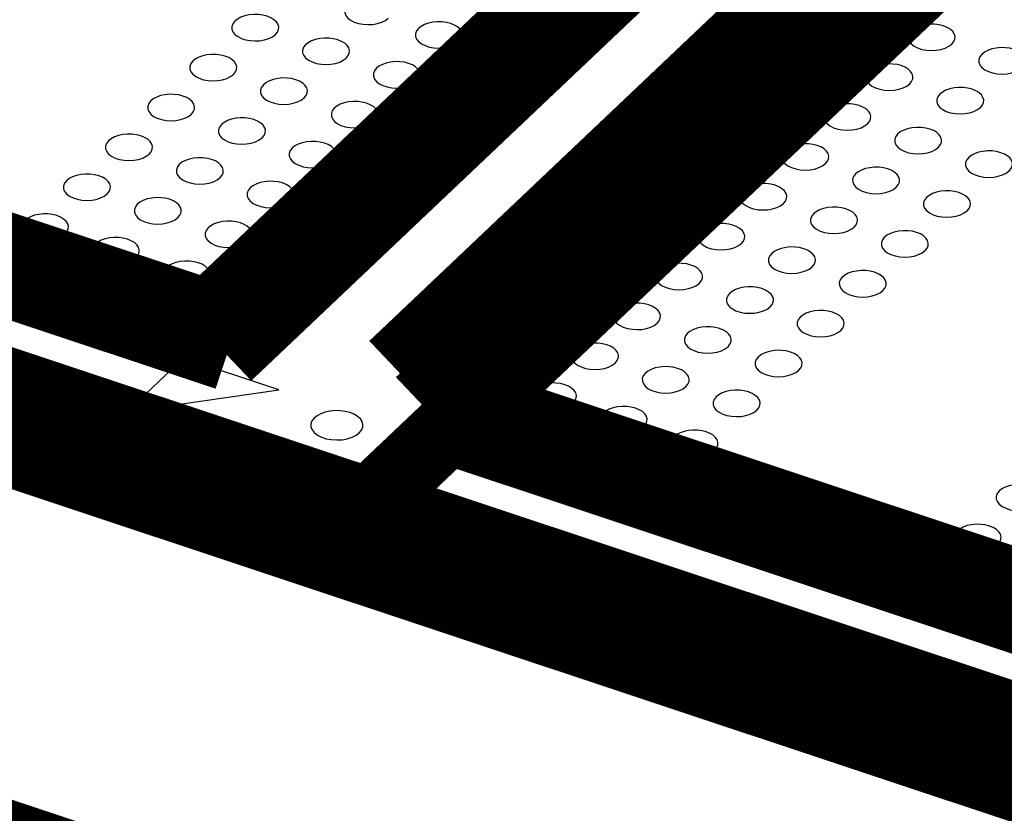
# Model space of a CAD drawing. Extents: x 0 to 1189, y 0 to 841.
# Tile 104 of 256: x 567.61 to 570.95, y 327.85 to 330.55. Entities that reach past the tile are written whole.
import ezdxf

# ---------------------------------------------------------------- set-up
doc = ezdxf.new("R2010")
doc.units = 0
doc.header["$LTSCALE"] = 65.395
doc.layers.get('0').update_dxf_attribs({"linetype": 'CONTINUOUS'})

msp = doc.modelspace()

# ---------------------------------------------------------------- linework, layer by layer
at = {"color": 7, "linetype": 'Continuous'}
for p, q in [((568.164, 329.3968), (567.9713, 329.2141)), ((568.4882, 329.2889), (568.164, 329.3968)), ((567.9713, 329.2141), (568.4882, 329.2889))]:
    msp.add_line(p, q, dxfattribs=at)
at = {"color": 7, "linetype": 'Continuous', "const_width": 0.2416}
for points in [[(571.905, 326.3292), (549.6276, 333.741)], [(568.198, 329.4775), (571.123, 332.2496)], [(572.0133, 331.9534), (568.6092, 328.7272)], [(571.5336, 331.884), (568.8783, 329.3675)], [(568.2497, 329.5422), (570.5742, 331.7453)], [(570.7661, 331.7345), (568.3108, 329.4075)], [(568.9686, 329.2446), (571.4282, 331.5756)], [(571.4892, 331.4409), (569.1647, 329.2378)], [(565.9931, 330.293), (568.2497, 329.5422)], [(568.3108, 329.4075), (565.8339, 330.2316)], [(571.6655, 327.9479), (565.0337, 330.1543)], [(571.7875, 327.6784), (564.5541, 330.085)], [(569.1647, 329.2378), (571.4213, 328.4871)], [(571.4823, 328.3523), (569.0054, 329.1764)]]:
    msp.add_lwpolyline(points, dxfattribs=at)
at = {"color": 7, "linetype": 'Continuous'}
for points in [[(568.7215, 330.5975), (568.715, 330.589), (568.7116, 330.5798), (568.7117, 330.5706), (568.7153, 330.5614), (568.722, 330.553), (568.7318, 330.5454), (568.744, 330.5392), (568.7585, 330.5345), (568.7741, 330.5316), (568.7907, 330.5306), (568.8074, 330.5315), (568.8231, 330.5343), (568.8376, 330.539), (568.85, 330.5451), (568.86, 330.5527)], [(568.4762, 330.4972), (568.4829, 330.5052), (568.4867, 330.5138), (568.4873, 330.5228), (568.4849, 330.5314), (568.4794, 330.5398), (568.4711, 330.5474), (568.4605, 330.5538), (568.4476, 330.5591), (568.4331, 330.5627), (568.4179, 330.5647), (568.402, 330.565), (568.3864, 330.5635), (568.3718, 330.5603), (568.3583, 330.5555), (568.3468, 330.5493), (568.3377, 330.542)], [(568.3377, 330.542), (568.3312, 330.5335), (568.3278, 330.5243), (568.3279, 330.5151), (568.3315, 330.5059), (568.3382, 330.4975), (568.348, 330.4899), (568.3602, 330.4837), (568.3747, 330.479), (568.3903, 330.4761), (568.4069, 330.4751), (568.4236, 330.476), (568.4393, 330.4788), (568.4538, 330.4835), (568.4662, 330.4896), (568.4762, 330.4972)], [(569.1007, 330.4726), (569.1073, 330.4806), (569.1111, 330.4893), (569.1118, 330.4982), (569.1094, 330.5069), (569.1039, 330.5152), (569.0956, 330.5228), (569.0849, 330.5293), (569.0721, 330.5345), (569.0576, 330.5382), (569.0424, 330.5401), (569.0265, 330.5404), (569.0108, 330.5389), (568.9962, 330.5357), (568.9828, 330.5309), (568.9713, 330.5248), (568.9622, 330.5175)], [(570.7758, 330.4647), (570.7824, 330.4727), (570.7862, 330.4814), (570.7869, 330.4903), (570.7845, 330.499), (570.779, 330.5074), (570.7707, 330.515), (570.76, 330.5214), (570.7472, 330.5266), (570.7327, 330.5303), (570.7175, 330.5322), (570.7016, 330.5325), (570.6859, 330.531), (570.6713, 330.5278), (570.6579, 330.5231), (570.6464, 330.5169), (570.6373, 330.5096)], [(568.9622, 330.5175), (568.9556, 330.509), (568.9523, 330.4998), (568.9524, 330.4905), (568.9559, 330.4813), (568.9626, 330.4729), (568.9725, 330.4653), (568.9847, 330.4591), (568.9991, 330.4544), (569.0148, 330.4515), (569.0314, 330.4505), (569.048, 330.4515), (569.0637, 330.4543), (569.0783, 330.4589), (569.0906, 330.465), (569.1007, 330.4726)], [(570.6373, 330.5096), (570.6307, 330.5011), (570.6274, 330.4919), (570.6275, 330.4826), (570.631, 330.4734), (570.6377, 330.465), (570.6476, 330.4574), (570.6598, 330.4512), (570.6743, 330.4465), (570.6899, 330.4437), (570.7065, 330.4426), (570.7231, 330.4436), (570.7388, 330.4464), (570.7534, 330.451), (570.7657, 330.4572), (570.7758, 330.4647)], [(568.5785, 330.4619), (568.5719, 330.4535), (568.5686, 330.4442), (568.5687, 330.435), (568.5722, 330.4258), (568.5789, 330.4174), (568.5888, 330.4098), (568.601, 330.4036), (568.6154, 330.3989), (568.6311, 330.396), (568.6477, 330.395), (568.6643, 330.3959), (568.68, 330.3987), (568.6946, 330.4034), (568.7069, 330.4095), (568.717, 330.4171)], [(568.717, 330.4171), (568.7236, 330.4251), (568.7274, 330.4337), (568.7281, 330.4427), (568.7257, 330.4513), (568.7202, 330.4597), (568.7119, 330.4673), (568.7012, 330.4738), (568.6883, 330.479), (568.6739, 330.4826), (568.6587, 330.4846), (568.6428, 330.4849), (568.6271, 330.4834), (568.6125, 330.4802), (568.5991, 330.4754), (568.5876, 330.4692), (568.5785, 330.4619)], [(568.3332, 330.3616), (568.3398, 330.3696), (568.3436, 330.3783), (568.3443, 330.3872), (568.3419, 330.3959), (568.3364, 330.4042), (568.3281, 330.4118), (568.3174, 330.4183), (568.3045, 330.4235), (568.2901, 330.4271), (568.2749, 330.4291), (568.259, 330.4294), (568.2433, 330.4279), (568.2287, 330.4247), (568.2153, 330.4199), (568.2038, 330.4138), (568.1947, 330.4065)], [(570.8779, 330.4295), (570.8714, 330.421), (570.868, 330.4118), (570.8681, 330.4026), (570.8717, 330.3934), (570.8784, 330.3849), (570.8882, 330.3773), (570.9004, 330.3712), (570.9149, 330.3665), (570.9305, 330.3636), (570.9472, 330.3626), (570.9638, 330.3635), (570.9795, 330.3663), (570.994, 330.371), (571.0064, 330.3771), (571.0164, 330.3847)], [(571.0164, 330.3847), (571.0231, 330.3926), (571.0269, 330.4013), (571.0275, 330.4102), (571.0251, 330.4189), (571.0197, 330.4273), (571.0113, 330.4349), (571.0007, 330.4413), (570.9878, 330.4465), (570.9733, 330.4502), (570.9581, 330.4522), (570.9423, 330.4524), (570.9266, 330.4509), (570.912, 330.4478), (570.8985, 330.443), (570.887, 330.4368), (570.8779, 330.4295)], [(568.1947, 330.4065), (568.1881, 330.398), (568.1848, 330.3887), (568.1849, 330.3795), (568.1884, 330.3703), (568.1951, 330.3619), (568.205, 330.3543), (568.2172, 330.3481), (568.2316, 330.3434), (568.2473, 330.3405), (568.2639, 330.3395), (568.2805, 330.3404), (568.2962, 330.3433), (568.3108, 330.3479), (568.3231, 330.354), (568.3332, 330.3616)], [(568.9576, 330.337), (568.9643, 330.345), (568.9681, 330.3537), (568.9687, 330.3626), (568.9663, 330.3713), (568.9608, 330.3797), (568.9525, 330.3873), (568.9419, 330.3937), (568.929, 330.3989), (568.9145, 330.4026), (568.8993, 330.4045), (568.8834, 330.4048), (568.8678, 330.4033), (568.8532, 330.4001), (568.8397, 330.3954), (568.8282, 330.3892), (568.8191, 330.3819)], [(570.6328, 330.3292), (570.6394, 330.3372), (570.6432, 330.3458), (570.6439, 330.3548), (570.6415, 330.3634), (570.636, 330.3718), (570.6277, 330.3794), (570.617, 330.3858), (570.6041, 330.3911), (570.5897, 330.3947), (570.5745, 330.3967), (570.5586, 330.397), (570.5429, 330.3955), (570.5283, 330.3923), (570.5149, 330.3875), (570.5034, 330.3813), (570.4943, 330.374)], [(568.8191, 330.3819), (568.8126, 330.3734), (568.8092, 330.3642), (568.8093, 330.3549), (568.8129, 330.3457), (568.8196, 330.3373), (568.8294, 330.3297), (568.8416, 330.3235), (568.8561, 330.3188), (568.8717, 330.3159), (568.8883, 330.3149), (568.905, 330.3159), (568.9207, 330.3187), (568.9352, 330.3233), (568.9476, 330.3295), (568.9576, 330.337)], [(570.4943, 330.374), (570.4877, 330.3655), (570.4844, 330.3563), (570.4845, 330.3471), (570.488, 330.3379), (570.4947, 330.3295), (570.5046, 330.3219), (570.5168, 330.3157), (570.5312, 330.311), (570.5469, 330.3081), (570.5635, 330.3071), (570.5801, 330.308), (570.5958, 330.3108), (570.6104, 330.3155), (570.6227, 330.3216), (570.6328, 330.3292)], [(568.4354, 330.3264), (568.4288, 330.3179), (568.4255, 330.3086), (568.4256, 330.2994), (568.4291, 330.2902), (568.4359, 330.2818), (568.4457, 330.2742), (568.4579, 330.268), (568.4724, 330.2633), (568.488, 330.2604), (568.5046, 330.2594), (568.5213, 330.2604), (568.5369, 330.2632), (568.5515, 330.2678), (568.5639, 330.2739), (568.5739, 330.2815)], [(568.5739, 330.2815), (568.5805, 330.2895), (568.5843, 330.2982), (568.585, 330.3071), (568.5826, 330.3158), (568.5771, 330.3241), (568.5688, 330.3317), (568.5582, 330.3382), (568.5453, 330.3434), (568.5308, 330.347), (568.5156, 330.349), (568.4997, 330.3493), (568.484, 330.3478), (568.4695, 330.3446), (568.456, 330.3398), (568.4445, 330.3337), (568.4354, 330.3264)], [(568.1902, 330.2261), (568.1968, 330.234), (568.2006, 330.2427), (568.2013, 330.2516), (568.1988, 330.2603), (568.1934, 330.2687), (568.185, 330.2763), (568.1744, 330.2827), (568.1615, 330.2879), (568.1471, 330.2916), (568.1319, 330.2936), (568.116, 330.2938), (568.1003, 330.2923), (568.0857, 330.2892), (568.0723, 330.2844), (568.0607, 330.2782), (568.0516, 330.2709)], [(570.7349, 330.294), (570.7284, 330.2855), (570.725, 330.2763), (570.7251, 330.267), (570.7287, 330.2578), (570.7354, 330.2494), (570.7452, 330.2418), (570.7574, 330.2356), (570.7719, 330.2309), (570.7875, 330.228), (570.8041, 330.227), (570.8208, 330.228), (570.8365, 330.2308), (570.851, 330.2354), (570.8634, 330.2415), (570.8734, 330.2491)], [(570.8734, 330.2491), (570.8801, 330.2571), (570.8839, 330.2658), (570.8845, 330.2747), (570.8821, 330.2834), (570.8766, 330.2918), (570.8683, 330.2994), (570.8577, 330.3058), (570.8448, 330.311), (570.8303, 330.3147), (570.8151, 330.3166), (570.7992, 330.3169), (570.7836, 330.3154), (570.769, 330.3122), (570.7555, 330.3075), (570.744, 330.3013), (570.7349, 330.294)], [(568.0516, 330.2709), (568.0451, 330.2624), (568.0417, 330.2532), (568.0418, 330.2439), (568.0454, 330.2348), (568.0521, 330.2263), (568.0619, 330.2187), (568.0742, 330.2126), (568.0886, 330.2079), (568.1042, 330.205), (568.1209, 330.204), (568.1375, 330.2049), (568.1532, 330.2077), (568.1678, 330.2124), (568.1801, 330.2185), (568.1902, 330.2261)], [(568.8146, 330.2014), (568.8212, 330.2094), (568.825, 330.2181), (568.8257, 330.227), (568.8233, 330.2357), (568.8178, 330.2441), (568.8094, 330.2517), (568.7988, 330.2581), (568.7859, 330.2633), (568.7715, 330.267), (568.7563, 330.269), (568.7404, 330.2692), (568.7247, 330.2677), (568.7101, 330.2646), (568.6967, 330.2598), (568.6851, 330.2536), (568.6761, 330.2463)], [(570.4897, 330.1936), (570.4963, 330.2016), (570.5001, 330.2103), (570.5008, 330.2192), (570.4984, 330.2279), (570.4929, 330.2362), (570.4846, 330.2438), (570.474, 330.2503), (570.4611, 330.2555), (570.4466, 330.2591), (570.4314, 330.2611), (570.4155, 330.2614), (570.3998, 330.2599), (570.3853, 330.2567), (570.3718, 330.2519), (570.3603, 330.2458), (570.3512, 330.2385)], [(568.6761, 330.2463), (568.6695, 330.2378), (568.6662, 330.2286), (568.6662, 330.2193), (568.6698, 330.2101), (568.6765, 330.2017), (568.6864, 330.1941), (568.6986, 330.1879), (568.713, 330.1832), (568.7286, 330.1804), (568.7453, 330.1793), (568.7619, 330.1803), (568.7776, 330.1831), (568.7922, 330.1877), (568.8045, 330.1939), (568.8146, 330.2014)], [(570.3512, 330.2385), (570.3447, 330.23), (570.3413, 330.2207), (570.3414, 330.2115), (570.3449, 330.2023), (570.3517, 330.1939), (570.3615, 330.1863), (570.3737, 330.1801), (570.3882, 330.1754), (570.4038, 330.1725), (570.4204, 330.1715), (570.4371, 330.1724), (570.4527, 330.1753), (570.4673, 330.1799), (570.4797, 330.186), (570.4897, 330.1936)], [(568.2924, 330.1908), (568.2858, 330.1823), (568.2825, 330.1731), (568.2826, 330.1639), (568.2861, 330.1547), (568.2928, 330.1462), (568.3027, 330.1386), (568.3149, 330.1325), (568.3294, 330.1278), (568.345, 330.1249), (568.3616, 330.1239), (568.3782, 330.1248), (568.3939, 330.1276), (568.4085, 330.1323), (568.4208, 330.1384), (568.4309, 330.146)], [(568.4309, 330.146), (568.4375, 330.1539), (568.4413, 330.1626), (568.442, 330.1715), (568.4396, 330.1802), (568.4341, 330.1886), (568.4258, 330.1962), (568.4151, 330.2026), (568.4023, 330.2078), (568.3878, 330.2115), (568.3726, 330.2135), (568.3567, 330.2137), (568.341, 330.2122), (568.3264, 330.2091), (568.313, 330.2043), (568.3015, 330.1981), (568.2924, 330.1908)], [(568.0471, 330.0905), (568.0537, 330.0984), (568.0575, 330.1071), (568.0582, 330.1161), (568.0558, 330.1247), (568.0503, 330.1331), (568.042, 330.1407), (568.0314, 330.1471), (568.0185, 330.1523), (568.004, 330.156), (567.9888, 330.158), (567.9729, 330.1582), (567.9572, 330.1567), (567.9426, 330.1536), (567.9292, 330.1488), (567.9177, 330.1426), (567.9086, 330.1353)], [(570.5919, 330.1584), (570.5853, 330.1499), (570.582, 330.1407), (570.5821, 330.1314), (570.5856, 330.1222), (570.5923, 330.1138), (570.6022, 330.1062), (570.6144, 330.1), (570.6288, 330.0953), (570.6444, 330.0925), (570.6611, 330.0914), (570.6777, 330.0924), (570.6934, 330.0952), (570.708, 330.0998), (570.7203, 330.106), (570.7304, 330.1135)], [(570.7304, 330.1135), (570.737, 330.1215), (570.7408, 330.1302), (570.7415, 330.1391), (570.7391, 330.1478), (570.7336, 330.1562), (570.7253, 330.1638), (570.7146, 330.1702), (570.7017, 330.1754), (570.6873, 330.1791), (570.6721, 330.181), (570.6562, 330.1813), (570.6405, 330.1798), (570.6259, 330.1766), (570.6125, 330.1719), (570.6009, 330.1657), (570.5919, 330.1584)], [(567.9086, 330.1353), (567.902, 330.1268), (567.8987, 330.1176), (567.8988, 330.1084), (567.9023, 330.0992), (567.909, 330.0907), (567.9189, 330.0832), (567.9311, 330.077), (567.9456, 330.0723), (567.9612, 330.0694), (567.9778, 330.0684), (567.9944, 330.0693), (568.0101, 330.0721), (568.0247, 330.0768), (568.0371, 330.0829), (568.0471, 330.0905)], [(568.6715, 330.0659), (568.6782, 330.0739), (568.682, 330.0825), (568.6826, 330.0915), (568.6802, 330.1002), (568.6748, 330.1085), (568.6664, 330.1161), (568.6558, 330.1226), (568.6429, 330.1278), (568.6284, 330.1314), (568.6132, 330.1334), (568.5974, 330.1337), (568.5817, 330.1322), (568.5671, 330.129), (568.5536, 330.1242), (568.5421, 330.1181), (568.533, 330.1108)], [(570.3467, 330.0581), (570.3533, 330.066), (570.3571, 330.0747), (570.3578, 330.0836), (570.3554, 330.0923), (570.3499, 330.1007), (570.3416, 330.1083), (570.331, 330.1147), (570.3181, 330.1199), (570.3036, 330.1236), (570.2884, 330.1256), (570.2725, 330.1258), (570.2568, 330.1243), (570.2422, 330.1212), (570.2288, 330.1164), (570.2173, 330.1102), (570.2082, 330.1029)], [(568.533, 330.1108), (568.5265, 330.1023), (568.5231, 330.093), (568.5232, 330.0838), (568.5268, 330.0746), (568.5335, 330.0662), (568.5433, 330.0586), (568.5555, 330.0524), (568.57, 330.0477), (568.5856, 330.0448), (568.6023, 330.0438), (568.6189, 330.0447), (568.6346, 330.0476), (568.6492, 330.0522), (568.6615, 330.0583), (568.6715, 330.0659)], [(570.2082, 330.1029), (570.2016, 330.0944), (570.1983, 330.0852), (570.1984, 330.076), (570.2019, 330.0668), (570.2086, 330.0583), (570.2185, 330.0507), (570.2307, 330.0446), (570.2452, 330.0399), (570.2608, 330.037), (570.2774, 330.036), (570.294, 330.0369), (570.3097, 330.0397), (570.3243, 330.0444), (570.3366, 330.0505), (570.3467, 330.0581)], [(570.9711, 330.0335), (570.9777, 330.0414), (570.9815, 330.0501), (570.9822, 330.059), (570.9798, 330.0677), (570.9743, 330.0761), (570.966, 330.0837), (570.9554, 330.0901), (570.9425, 330.0953), (570.928, 330.099), (570.9128, 330.101), (570.8969, 330.1012), (570.8812, 330.0997), (570.8666, 330.0966), (570.8532, 330.0918), (570.8417, 330.0856), (570.8326, 330.0783)], [(568.1493, 330.0552), (568.1428, 330.0467), (568.1394, 330.0375), (568.1395, 330.0283), (568.1431, 330.0191), (568.1498, 330.0106), (568.1596, 330.0031), (568.1718, 329.9969), (568.1863, 329.9922), (568.2019, 329.9893), (568.2185, 329.9883), (568.2352, 329.9892), (568.2509, 329.992), (568.2654, 329.9967), (568.2778, 330.0028), (568.2878, 330.0104)], [(568.2878, 330.0104), (568.2945, 330.0183), (568.2983, 330.027), (568.2989, 330.036), (568.2965, 330.0446), (568.291, 330.053), (568.2827, 330.0606), (568.2721, 330.067), (568.2592, 330.0722), (568.2447, 330.0759), (568.2295, 330.0779), (568.2136, 330.0782), (568.198, 330.0766), (568.1834, 330.0735), (568.1699, 330.0687), (568.1584, 330.0625), (568.1493, 330.0552)], [(570.8326, 330.0783), (570.826, 330.0698), (570.8227, 330.0606), (570.8228, 330.0513), (570.8263, 330.0421), (570.8331, 330.0337), (570.8429, 330.0261), (570.8551, 330.0199), (570.8696, 330.0152), (570.8852, 330.0124), (570.9018, 330.0113), (570.9185, 330.0123), (570.9341, 330.0151), (570.9487, 330.0197), (570.9611, 330.0259), (570.9711, 330.0335)], [(567.9041, 329.9549), (567.9107, 329.9629), (567.9145, 329.9716), (567.9152, 329.9805), (567.9128, 329.9892), (567.9073, 329.9976), (567.899, 330.0052), (567.8883, 330.0116), (567.8755, 330.0168), (567.861, 330.0205), (567.8458, 330.0224), (567.8299, 330.0227), (567.8142, 330.0212), (567.7996, 330.018), (567.7862, 330.0133), (567.7747, 330.0071), (567.7656, 329.9998)], [(570.4488, 330.0228), (570.4423, 330.0144), (570.4389, 330.0051), (570.439, 329.9959), (570.4426, 329.9867), (570.4493, 329.9783), (570.4591, 329.9707), (570.4714, 329.9645), (570.4858, 329.9598), (570.5014, 329.9569), (570.5181, 329.9559), (570.5347, 329.9568), (570.5504, 329.9596), (570.565, 329.9643), (570.5773, 329.9704), (570.5874, 329.978)], [(570.5874, 329.978), (570.594, 329.986), (570.5978, 329.9946), (570.5985, 330.0036), (570.596, 330.0122), (570.5906, 330.0206), (570.5822, 330.0282), (570.5716, 330.0346), (570.5587, 330.0399), (570.5443, 330.0435), (570.529, 330.0455), (570.5132, 330.0458), (570.4975, 330.0443), (570.4829, 330.0411), (570.4694, 330.0363), (570.4579, 330.0301), (570.4488, 330.0228)], [(567.7656, 329.9998), (567.759, 329.9913), (567.7557, 329.9821), (567.7558, 329.9728), (567.7593, 329.9636), (567.766, 329.9552), (567.7759, 329.9476), (567.7881, 329.9414), (567.8025, 329.9367), (567.8182, 329.9338), (567.8348, 329.9328), (567.8514, 329.9338), (567.8671, 329.9366), (567.8817, 329.9412), (567.894, 329.9474), (567.9041, 329.9549)], [(568.5285, 329.9303), (568.5351, 329.9383), (568.5389, 329.947), (568.5396, 329.9559), (568.5372, 329.9646), (568.5317, 329.9729), (568.5234, 329.9805), (568.5127, 329.987), (568.4999, 329.9922), (568.4854, 329.9959), (568.4702, 329.9978), (568.4543, 329.9981), (568.4386, 329.9966), (568.424, 329.9934), (568.4106, 329.9886), (568.3991, 329.9825), (568.39, 329.9752)], [(570.2036, 329.9225), (570.2103, 329.9304), (570.2141, 329.9391), (570.2147, 329.9481), (570.2123, 329.9567), (570.2068, 329.9651), (570.1985, 329.9727), (570.1879, 329.9791), (570.175, 329.9843), (570.1605, 329.988), (570.1453, 329.99), (570.1294, 329.9902), (570.1138, 329.9887), (570.0992, 329.9856), (570.0857, 329.9808), (570.0742, 329.9746), (570.0651, 329.9673)], [(568.39, 329.9752), (568.3834, 329.9667), (568.3801, 329.9575), (568.3802, 329.9482), (568.3837, 329.939), (568.3904, 329.9306), (568.4003, 329.923), (568.4125, 329.9168), (568.4269, 329.9121), (568.4426, 329.9092), (568.4592, 329.9082), (568.4758, 329.9092), (568.4915, 329.912), (568.5061, 329.9166), (568.5184, 329.9227), (568.5285, 329.9303)], [(570.0651, 329.9673), (570.0586, 329.9588), (570.0552, 329.9496), (570.0553, 329.9404), (570.0589, 329.9312), (570.0656, 329.9227), (570.0754, 329.9152), (570.0876, 329.909), (570.1021, 329.9043), (570.1177, 329.9014), (570.1343, 329.9004), (570.151, 329.9013), (570.1667, 329.9041), (570.1812, 329.9088), (570.1936, 329.9149), (570.2036, 329.9225)], [(570.8281, 329.8979), (570.8347, 329.9059), (570.8385, 329.9146), (570.8392, 329.9235), (570.8368, 329.9322), (570.8313, 329.9405), (570.823, 329.9481), (570.8123, 329.9546), (570.7995, 329.9598), (570.785, 329.9634), (570.7698, 329.9654), (570.7539, 329.9657), (570.7382, 329.9642), (570.7236, 329.961), (570.7102, 329.9562), (570.6987, 329.9501), (570.6896, 329.9428)], [(568.0063, 329.9197), (567.9998, 329.9112), (567.9964, 329.902), (567.9965, 329.8927), (568, 329.8835), (568.0068, 329.8751), (568.0166, 329.8675), (568.0288, 329.8613), (568.0433, 329.8566), (568.0589, 329.8538), (568.0755, 329.8527), (568.0922, 329.8537), (568.1078, 329.8565), (568.1224, 329.8611), (568.1348, 329.8673), (568.1448, 329.8748)], [(568.1448, 329.8748), (568.1514, 329.8828), (568.1552, 329.8915), (568.1559, 329.9004), (568.1535, 329.9091), (568.148, 329.9175), (568.1397, 329.9251), (568.1291, 329.9315), (568.1162, 329.9367), (568.1017, 329.9404), (568.0865, 329.9423), (568.0706, 329.9426), (568.0549, 329.9411), (568.0404, 329.9379), (568.0269, 329.9332), (568.0154, 329.927), (568.0063, 329.9197)], [(570.6896, 329.9428), (570.683, 329.9343), (570.6797, 329.925), (570.6798, 329.9158), (570.6833, 329.9066), (570.69, 329.8982), (570.6999, 329.8906), (570.7121, 329.8844), (570.7265, 329.8797), (570.7422, 329.8768), (570.7588, 329.8758), (570.7754, 329.8767), (570.7911, 329.8796), (570.8057, 329.8842), (570.818, 329.8903), (570.8281, 329.8979)], [(567.761, 329.8193), (567.7676, 329.8273), (567.7714, 329.836), (567.7721, 329.8449), (567.7697, 329.8536), (567.7642, 329.862), (567.7559, 329.8696), (567.7453, 329.876), (567.7324, 329.8812), (567.7179, 329.8849), (567.7027, 329.8869), (567.6868, 329.8871), (567.6712, 329.8856), (567.6566, 329.8825), (567.6431, 329.8777), (567.6316, 329.8715), (567.6225, 329.8642)], [(570.3058, 329.8873), (570.2992, 329.8788), (570.2959, 329.8695), (570.296, 329.8603), (570.2995, 329.8511), (570.3062, 329.8427), (570.3161, 329.8351), (570.3283, 329.8289), (570.3428, 329.8242), (570.3584, 329.8213), (570.375, 329.8203), (570.3916, 329.8213), (570.4073, 329.8241), (570.4219, 329.8287), (570.4342, 329.8348), (570.4443, 329.8424)], [(570.4443, 329.8424), (570.4509, 329.8504), (570.4547, 329.8591), (570.4554, 329.868), (570.453, 329.8767), (570.4475, 329.885), (570.4392, 329.8926), (570.4285, 329.8991), (570.4157, 329.9043), (570.4012, 329.9079), (570.386, 329.9099), (570.3701, 329.9102), (570.3544, 329.9087), (570.3398, 329.9055), (570.3264, 329.9007), (570.3149, 329.8946), (570.3058, 329.8873)], [(567.6225, 329.8642), (567.616, 329.8557), (567.6126, 329.8465), (567.6127, 329.8372), (567.6162, 329.828), (567.623, 329.8196), (567.6328, 329.812), (567.645, 329.8058), (567.6595, 329.8011), (567.6751, 329.7983), (567.6917, 329.7972), (567.7084, 329.7982), (567.7241, 329.801), (567.7386, 329.8056), (567.751, 329.8118), (567.761, 329.8193)], [(568.3855, 329.7948), (568.3921, 329.8027), (568.3959, 329.8114), (568.3966, 329.8203), (568.3942, 329.829), (568.3887, 329.8374), (568.3804, 329.845), (568.3697, 329.8514), (568.3568, 329.8566), (568.3424, 329.8603), (568.3272, 329.8623), (568.3113, 329.8625), (568.2956, 329.861), (568.281, 329.8579), (568.2676, 329.8531), (568.2561, 329.8469), (568.247, 329.8396)], [(570.0606, 329.7869), (570.0672, 329.7949), (570.071, 329.8035), (570.0717, 329.8125), (570.0693, 329.8211), (570.0638, 329.8295), (570.0555, 329.8371), (570.0448, 329.8435), (570.0319, 329.8488), (570.0175, 329.8524), (570.0023, 329.8544), (569.9864, 329.8547), (569.9707, 329.8532), (569.9561, 329.85), (569.9427, 329.8452), (569.9312, 329.839), (569.9221, 329.8317)], [(568.247, 329.8396), (568.2404, 329.8311), (568.2371, 329.8219), (568.2372, 329.8127), (568.2407, 329.8035), (568.2474, 329.795), (568.2573, 329.7874), (568.2695, 329.7813), (568.2839, 329.7766), (568.2996, 329.7737), (568.3162, 329.7727), (568.3328, 329.7736), (568.3485, 329.7764), (568.3631, 329.7811), (568.3754, 329.7872), (568.3855, 329.7948)], [(569.9221, 329.8317), (569.9155, 329.8232), (569.9122, 329.814), (569.9123, 329.8048), (569.9158, 329.7956), (569.9225, 329.7872), (569.9324, 329.7796), (569.9446, 329.7734), (569.959, 329.7687), (569.9747, 329.7658), (569.9913, 329.7648), (570.0079, 329.7657), (570.0236, 329.7685), (570.0382, 329.7732), (570.0505, 329.7793), (570.0606, 329.7869)], [(570.685, 329.7623), (570.6917, 329.7703), (570.6955, 329.779), (570.6961, 329.7879), (570.6937, 329.7966), (570.6882, 329.8049), (570.6799, 329.8126), (570.6693, 329.819), (570.6564, 329.8242), (570.6419, 329.8279), (570.6267, 329.8298), (570.6108, 329.8301), (570.5952, 329.8286), (570.5806, 329.8254), (570.5671, 329.8206), (570.5556, 329.8145), (570.5465, 329.8072)], [(568.0018, 329.7393), (568.0084, 329.7472), (568.0122, 329.7559), (568.0128, 329.7648), (568.0104, 329.7735), (568.005, 329.7819), (567.9966, 329.7895), (567.986, 329.7959), (567.9731, 329.8011), (567.9587, 329.8048), (567.9434, 329.8068), (567.9276, 329.807), (567.9119, 329.8055), (567.8973, 329.8024), (567.8838, 329.7976), (567.8723, 329.7914), (567.8632, 329.7841)], [(570.5465, 329.8072), (570.54, 329.7987), (570.5366, 329.7895), (570.5367, 329.7802), (570.5402, 329.771), (570.547, 329.7626), (570.5568, 329.755), (570.569, 329.7488), (570.5835, 329.7441), (570.5991, 329.7412), (570.6157, 329.7402), (570.6324, 329.7412), (570.6481, 329.744), (570.6626, 329.7486), (570.675, 329.7547), (570.685, 329.7623)], [(567.8632, 329.7841), (567.8567, 329.7756), (567.8533, 329.7664), (567.8534, 329.7571), (567.857, 329.748), (567.8637, 329.7395), (567.8735, 329.7319), (567.8858, 329.7257), (567.9002, 329.721), (567.9158, 329.7182), (567.9325, 329.7171), (567.9491, 329.7181), (567.9648, 329.7209), (567.9794, 329.7255), (567.9917, 329.7317), (568.0018, 329.7393)], [(570.1627, 329.7517), (570.1562, 329.7432), (570.1528, 329.734), (570.1529, 329.7247), (570.1565, 329.7155), (570.1632, 329.7071), (570.173, 329.6995), (570.1852, 329.6933), (570.1997, 329.6886), (570.2153, 329.6857), (570.2319, 329.6847), (570.2486, 329.6857), (570.2643, 329.6885), (570.2788, 329.6931), (570.2912, 329.6992), (570.3012, 329.7068)], [(570.3012, 329.7068), (570.3079, 329.7148), (570.3117, 329.7235), (570.3123, 329.7324), (570.3099, 329.7411), (570.3044, 329.7495), (570.2961, 329.7571), (570.2855, 329.7635), (570.2726, 329.7687), (570.2581, 329.7724), (570.2429, 329.7743), (570.227, 329.7746), (570.2114, 329.7731), (570.1968, 329.7699), (570.1833, 329.7652), (570.1718, 329.759), (570.1627, 329.7517)], [(568.2424, 329.6592), (568.249, 329.6671), (568.2528, 329.6758), (568.2535, 329.6848), (568.2511, 329.6934), (568.2456, 329.7018), (568.2373, 329.7094), (568.2267, 329.7158), (568.2138, 329.721), (568.1993, 329.7247), (568.1841, 329.7267), (568.1682, 329.727), (568.1525, 329.7254), (568.138, 329.7223), (568.1245, 329.7175), (568.113, 329.7113), (568.1039, 329.704)], [(569.9176, 329.6514), (569.9242, 329.6593), (569.928, 329.668), (569.9287, 329.6769), (569.9262, 329.6856), (569.9208, 329.694), (569.9124, 329.7016), (569.9018, 329.708), (569.8889, 329.7132), (569.8745, 329.7169), (569.8592, 329.7189), (569.8434, 329.7191), (569.8277, 329.7176), (569.8131, 329.7145), (569.7996, 329.7097), (569.7881, 329.7035), (569.779, 329.6962)], [(568.1039, 329.704), (568.0973, 329.6955), (568.094, 329.6863), (568.0941, 329.6771), (568.0976, 329.6679), (568.1044, 329.6595), (568.1142, 329.6519), (568.1264, 329.6457), (568.1409, 329.641), (568.1565, 329.6381), (568.1731, 329.6371), (568.1898, 329.638), (568.2054, 329.6408), (568.22, 329.6455), (568.2324, 329.6516), (568.2424, 329.6592)], [(569.779, 329.6962), (569.7725, 329.6877), (569.7691, 329.6785), (569.7692, 329.6692), (569.7728, 329.66), (569.7795, 329.6516), (569.7893, 329.644), (569.8016, 329.6378), (569.816, 329.6331), (569.8316, 329.6303), (569.8483, 329.6292), (569.8649, 329.6302), (569.8806, 329.633), (569.8952, 329.6376), (569.9075, 329.6438), (569.9176, 329.6514)], [(570.542, 329.6267), (570.5486, 329.6347), (570.5524, 329.6434), (570.5531, 329.6523), (570.5506, 329.661), (570.5452, 329.6694), (570.5368, 329.677), (570.5262, 329.6834), (570.5133, 329.6886), (570.4989, 329.6923), (570.4837, 329.6942), (570.4678, 329.6945), (570.4521, 329.693), (570.4375, 329.6898), (570.4241, 329.6851), (570.4125, 329.6789), (570.4035, 329.6716)], [(570.4035, 329.6716), (570.3969, 329.6631), (570.3935, 329.6539), (570.3936, 329.6446), (570.3972, 329.6354), (570.4039, 329.627), (570.4138, 329.6194), (570.426, 329.6132), (570.4404, 329.6085), (570.456, 329.6056), (570.4727, 329.6046), (570.4893, 329.6056), (570.505, 329.6084), (570.5196, 329.613), (570.5319, 329.6192), (570.542, 329.6267)], [(570.1582, 329.5713), (570.1648, 329.5792), (570.1686, 329.5879), (570.1693, 329.5969), (570.1669, 329.6055), (570.1614, 329.6139), (570.1531, 329.6215), (570.1425, 329.6279), (570.1296, 329.6331), (570.1151, 329.6368), (570.0999, 329.6388), (570.084, 329.6391), (570.0683, 329.6375), (570.0538, 329.6344), (570.0403, 329.6296), (570.0288, 329.6234), (570.0197, 329.6161)], [(570.0197, 329.6161), (570.0132, 329.6076), (570.0098, 329.5984), (570.0099, 329.5892), (570.0134, 329.58), (570.0202, 329.5715), (570.03, 329.564), (570.0422, 329.5578), (570.0567, 329.5531), (570.0723, 329.5502), (570.0889, 329.5492), (570.1056, 329.5501), (570.1212, 329.5529), (570.1358, 329.5576), (570.1482, 329.5637), (570.1582, 329.5713)], [(569.636, 329.5606), (569.6294, 329.5521), (569.6261, 329.5429), (569.6262, 329.5336), (569.6297, 329.5245), (569.6364, 329.516), (569.6463, 329.5084), (569.6585, 329.5023), (569.673, 329.4976), (569.6886, 329.4947), (569.7052, 329.4937), (569.7218, 329.4946), (569.7375, 329.4974), (569.7521, 329.5021), (569.7644, 329.5082), (569.7745, 329.5158)], [(569.7745, 329.5158), (569.7811, 329.5237), (569.7849, 329.5324), (569.7856, 329.5413), (569.7832, 329.55), (569.7777, 329.5584), (569.7694, 329.566), (569.7588, 329.5724), (569.7459, 329.5776), (569.7314, 329.5813), (569.7162, 329.5833), (569.7003, 329.5835), (569.6846, 329.582), (569.67, 329.5789), (569.6566, 329.5741), (569.6451, 329.5679), (569.636, 329.5606)], [(570.3989, 329.4912), (570.4056, 329.4992), (570.4094, 329.5078), (570.41, 329.5168), (570.4076, 329.5254), (570.4022, 329.5338), (570.3938, 329.5414), (570.3832, 329.5478), (570.3703, 329.5531), (570.3558, 329.5567), (570.3406, 329.5587), (570.3248, 329.559), (570.3091, 329.5574), (570.2945, 329.5543), (570.281, 329.5495), (570.2695, 329.5433), (570.2604, 329.536)], [(570.2604, 329.536), (570.2539, 329.5275), (570.2505, 329.5183), (570.2506, 329.5091), (570.2542, 329.4999), (570.2609, 329.4915), (570.2707, 329.4839), (570.2829, 329.4777), (570.2974, 329.473), (570.313, 329.4701), (570.3296, 329.4691), (570.3463, 329.47), (570.362, 329.4728), (570.3765, 329.4775), (570.3889, 329.4836), (570.3989, 329.4912)], [(570.0152, 329.4357), (570.0218, 329.4437), (570.0256, 329.4523), (570.0262, 329.4613), (570.0238, 329.4699), (570.0184, 329.4783), (570.01, 329.4859), (569.9994, 329.4923), (569.9865, 329.4976), (569.9721, 329.5012), (569.9568, 329.5032), (569.941, 329.5035), (569.9253, 329.502), (569.9107, 329.4988), (569.8972, 329.494), (569.8857, 329.4878), (569.8766, 329.4805)], [(569.8766, 329.4805), (569.8701, 329.4721), (569.8667, 329.4628), (569.8668, 329.4536), (569.8704, 329.4444), (569.8771, 329.436), (569.8869, 329.4284), (569.8992, 329.4222), (569.9136, 329.4175), (569.9292, 329.4146), (569.9459, 329.4136), (569.9625, 329.4145), (569.9782, 329.4173), (569.9928, 329.422), (570.0051, 329.4281), (570.0152, 329.4357)], [(569.493, 329.4251), (569.4864, 329.4166), (569.4831, 329.4074), (569.4832, 329.3981), (569.4867, 329.3889), (569.4934, 329.3805), (569.5033, 329.3729), (569.5155, 329.3667), (569.5299, 329.362), (569.5456, 329.3591), (569.5622, 329.3581), (569.5788, 329.3591), (569.5945, 329.3619), (569.6091, 329.3665), (569.6214, 329.3726), (569.6315, 329.3802)], [(569.6315, 329.3802), (569.6381, 329.3882), (569.6419, 329.3969), (569.6426, 329.4058), (569.6402, 329.4145), (569.6347, 329.4229), (569.6264, 329.4305), (569.6157, 329.4369), (569.6028, 329.4421), (569.5884, 329.4458), (569.5732, 329.4477), (569.5573, 329.448), (569.5416, 329.4465), (569.527, 329.4433), (569.5136, 329.4385), (569.5021, 329.4324), (569.493, 329.4251)], [(570.2559, 329.3556), (570.2625, 329.3636), (570.2663, 329.3722), (570.267, 329.3812), (570.2646, 329.3899), (570.2591, 329.3982), (570.2508, 329.4058), (570.2401, 329.4123), (570.2273, 329.4175), (570.2128, 329.4211), (570.1976, 329.4231), (570.1817, 329.4234), (570.166, 329.4219), (570.1514, 329.4187), (570.138, 329.4139), (570.1265, 329.4078), (570.1174, 329.4005)], [(570.1174, 329.4005), (570.1108, 329.392), (570.1075, 329.3827), (570.1076, 329.3735), (570.1111, 329.3643), (570.1178, 329.3559), (570.1277, 329.3483), (570.1399, 329.3421), (570.1543, 329.3374), (570.17, 329.3345), (570.1866, 329.3335), (570.2032, 329.3344), (570.2189, 329.3373), (570.2335, 329.3419), (570.2458, 329.348), (570.2559, 329.3556)], [(569.8721, 329.3002), (569.8788, 329.3081), (569.8826, 329.3168), (569.8832, 329.3257), (569.8808, 329.3344), (569.8753, 329.3428), (569.867, 329.3504), (569.8564, 329.3568), (569.8435, 329.362), (569.829, 329.3657), (569.8138, 329.3677), (569.7979, 329.3679), (569.7823, 329.3664), (569.7677, 329.3633), (569.7542, 329.3585), (569.7427, 329.3523), (569.7336, 329.345)], [(569.7336, 329.345), (569.7271, 329.3365), (569.7237, 329.3273), (569.7238, 329.318), (569.7274, 329.3089), (569.7341, 329.3004), (569.7439, 329.2928), (569.7561, 329.2866), (569.7706, 329.2819), (569.7862, 329.2791), (569.8028, 329.278), (569.8195, 329.279), (569.8352, 329.2818), (569.8497, 329.2864), (569.8621, 329.2926), (569.8721, 329.3002)], [(569.3499, 329.2895), (569.3434, 329.281), (569.34, 329.2718), (569.3401, 329.2625), (569.3436, 329.2533), (569.3504, 329.2449), (569.3602, 329.2373), (569.3724, 329.2311), (569.3869, 329.2264), (569.4025, 329.2235), (569.4191, 329.2225), (569.4358, 329.2235), (569.4514, 329.2263), (569.466, 329.2309), (569.4784, 329.2371), (569.4884, 329.2446)], [(569.4884, 329.2446), (569.495, 329.2526), (569.4988, 329.2613), (569.4995, 329.2702), (569.4971, 329.2789), (569.4916, 329.2873), (569.4833, 329.2949), (569.4727, 329.3013), (569.4598, 329.3065), (569.4453, 329.3102), (569.4301, 329.3121), (569.4142, 329.3124), (569.3986, 329.3109), (569.384, 329.3077), (569.3705, 329.303), (569.359, 329.2968), (569.3499, 329.2895)], [(570.1129, 329.2201), (570.1195, 329.228), (570.1233, 329.2367), (570.124, 329.2456), (570.1216, 329.2543), (570.1161, 329.2627), (570.1078, 329.2703), (570.0971, 329.2767), (570.0842, 329.2819), (570.0698, 329.2856), (570.0546, 329.2876), (570.0387, 329.2878), (570.023, 329.2863), (570.0084, 329.2832), (569.995, 329.2784), (569.9834, 329.2722), (569.9744, 329.2649)], [(569.9744, 329.2649), (569.9678, 329.2564), (569.9645, 329.2472), (569.9645, 329.2379), (569.9681, 329.2288), (569.9748, 329.2203), (569.9847, 329.2127), (569.9969, 329.2066), (570.0113, 329.2018), (570.0269, 329.199), (570.0436, 329.198), (570.0602, 329.1989), (570.0759, 329.2017), (570.0905, 329.2064), (570.1028, 329.2125), (570.1129, 329.2201)], [(568.7614, 329.1431), (568.7688, 329.1519), (568.773, 329.1616), (568.7737, 329.1715), (568.7711, 329.1811), (568.765, 329.1904), (568.7557, 329.1989), (568.7439, 329.206), (568.7296, 329.2118), (568.7135, 329.2159), (568.6966, 329.2181), (568.679, 329.2184), (568.6616, 329.2167), (568.6454, 329.2132), (568.6304, 329.2079), (568.6176, 329.201), (568.6075, 329.1929)], [(569.7291, 329.1646), (569.7357, 329.1725), (569.7395, 329.1812), (569.7402, 329.1901), (569.7378, 329.1988), (569.7323, 329.2072), (569.724, 329.2148), (569.7133, 329.2212), (569.7004, 329.2264), (569.686, 329.2301), (569.6708, 329.2321), (569.6549, 329.2323), (569.6392, 329.2308), (569.6246, 329.2277), (569.6112, 329.2229), (569.5997, 329.2167), (569.5906, 329.2094)], [(568.6075, 329.1929), (568.6002, 329.1834), (568.5965, 329.1732), (568.5966, 329.1629), (568.6006, 329.1527), (568.608, 329.1434), (568.619, 329.1349), (568.6325, 329.128), (568.6486, 329.1228), (568.6659, 329.1196), (568.6844, 329.1185), (568.7029, 329.1195), (568.7203, 329.1227), (568.7365, 329.1278), (568.7503, 329.1346), (568.7614, 329.1431)], [(569.5906, 329.2094), (569.584, 329.2009), (569.5807, 329.1917), (569.5808, 329.1825), (569.5843, 329.1733), (569.591, 329.1648), (569.6009, 329.1572), (569.6131, 329.1511), (569.6275, 329.1464), (569.6432, 329.1435), (569.6598, 329.1425), (569.6764, 329.1434), (569.6921, 329.1462), (569.7067, 329.1509), (569.719, 329.157), (569.7291, 329.1646)], [(569.9698, 329.0845), (569.9764, 329.0924), (569.9802, 329.1011), (569.9809, 329.1101), (569.9785, 329.1187), (569.973, 329.1271), (569.9647, 329.1347), (569.9541, 329.1411), (569.9412, 329.1463), (569.9267, 329.15), (569.9115, 329.152), (569.8956, 329.1522), (569.8799, 329.1507), (569.8654, 329.1476), (569.8519, 329.1428), (569.8404, 329.1366), (569.8313, 329.1293)], [(569.8313, 329.1293), (569.8247, 329.1208), (569.8214, 329.1116), (569.8215, 329.1024), (569.825, 329.0932), (569.8318, 329.0847), (569.8416, 329.0771), (569.8538, 329.071), (569.8683, 329.0663), (569.8839, 329.0634), (569.9005, 329.0624), (569.9172, 329.0633), (569.9328, 329.0661), (569.9474, 329.0708), (569.9598, 329.0769), (569.9698, 329.0845)], [(571.0756, 328.8997), (571.0823, 328.9077), (571.0861, 328.9164), (571.0867, 328.9253), (571.0843, 328.934), (571.0789, 328.9424), (571.0705, 328.95), (571.0599, 328.9564), (571.047, 328.9616), (571.0325, 328.9653), (571.0173, 328.9672), (571.0015, 328.9675), (570.9858, 328.966), (570.9712, 328.9628), (570.9577, 328.9581), (570.9462, 328.9519), (570.9371, 328.9446)], [(570.9371, 328.9446), (570.9306, 328.9361), (570.9272, 328.9269), (570.9273, 328.9176), (570.9309, 328.9084), (570.9376, 328.9), (570.9474, 328.8924), (570.9596, 328.8862), (570.9741, 328.8815), (570.9897, 328.8786), (571.0064, 328.8776), (571.023, 328.8786), (571.0387, 328.8814), (571.0533, 328.886), (571.0656, 328.8922), (571.0756, 328.8997)], [(570.9326, 328.7642), (570.9392, 328.7721), (570.943, 328.7808), (570.9437, 328.7897), (570.9413, 328.7984), (570.9358, 328.8068), (570.9275, 328.8144), (570.9168, 328.8208), (570.904, 328.826), (570.8895, 328.8297), (570.8743, 328.8317), (570.8584, 328.8319), (570.8427, 328.8304), (570.8281, 328.8273), (570.8147, 328.8225), (570.8032, 328.8163), (570.7941, 328.809)], [(570.7941, 328.809), (570.7875, 328.8005), (570.7842, 328.7913), (570.7843, 328.782), (570.7878, 328.7728), (570.7945, 328.7644), (570.8044, 328.7568), (570.8166, 328.7506), (570.831, 328.7459), (570.8467, 328.7431), (570.8633, 328.742), (570.8799, 328.743), (570.8956, 328.7458), (570.9102, 328.7504), (570.9225, 328.7566), (570.9326, 328.7642)]]:
    msp.add_lwpolyline(points, dxfattribs=at)

doc.saveas('drawing.dxf')
